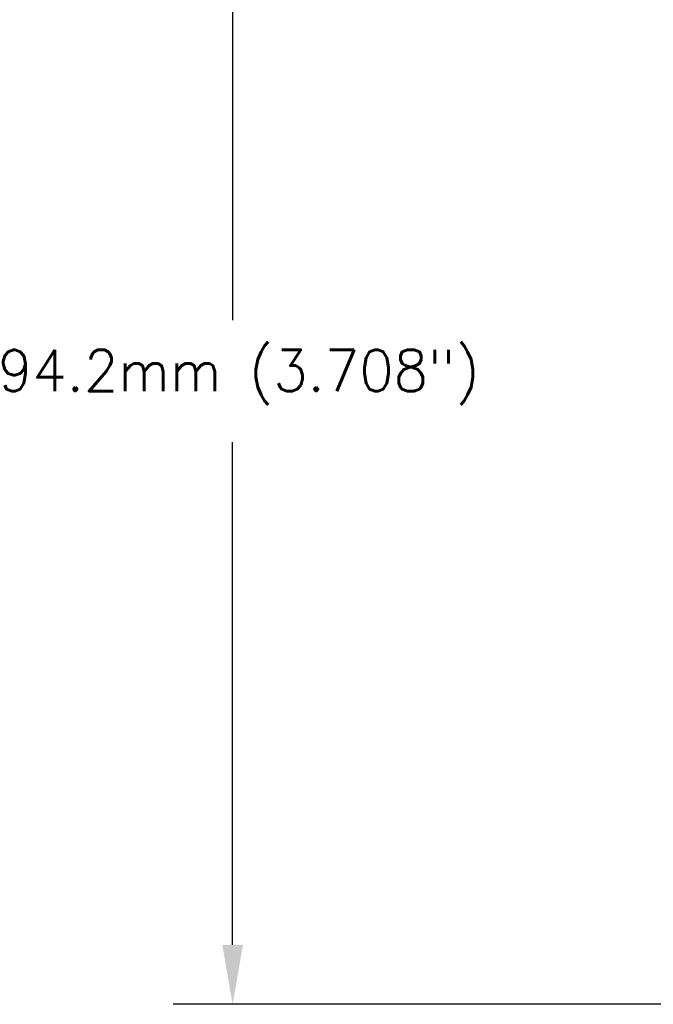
# Model space of a CAD drawing. Header units: inches. Extents: x 1.2 to 14.7, y 0.2 to 10.
# Tile 2 of 16: x 1.2 to 3.2, y 5.4 to 8.4. Entities that reach past the tile are written whole.
import ezdxf

# ---------------------------------------------------------------- set-up
doc = ezdxf.new("R2010")
doc.units = ezdxf.units.IN
doc.header["$LTSCALE"] = 0.935
doc.header["$MEASUREMENT"] = 0
doc.header["$PDMODE"] = 3
doc.header["$PDSIZE"] = 0.3125
doc.layers.get('0').update_dxf_attribs({"linetype": 'CONTINUOUS'})
doc.layers.get('Defpoints').update_dxf_attribs({"linetype": 'CONTINUOUS'})
doc.layers.add('DIMS', color=5, linetype='CONTINUOUS')
doc.styles.get("Standard").update_dxf_attribs({"font": 'SIMPLEX.SHX'})
doc.dimstyles.new('DIMSTYLE_1', dxfattribs={"dimtxt": 0.125, "dimasz": 0.18, "dimexe": 0.18, "dimexo": 0.0625, "dimgap": 0.09, "dimtad": 0, "dimtih": 1, "dimtoh": 1, "dimdec": 3, "dimzin": 4, "dimdsep": 46, "dimtxsty": 'STANDARD', "dimblk": '_FILLED', "dimblk1": '_FILLED', "dimblk2": '_FILLED', "dimcen": 0.09, "dimadec": 0, "dimazin": 0, "dimtp": 0.001, "dimtm": 0.001, "dimtfac": 1, "dimtdec": 3, "dimtofl": 0, "dimtmove": 0, "dimatfit": 3, "dimldrblk": '_FILLED', "dimfxl": 1, "dimtolj": 1, "dimtzin": 4, "dimarcsym": 0})

# ---------------------------------------------------------------- blocks, each defined once
blk = doc.blocks.new('_FILLED')
at = {"color": 0, "linetype": 'ByBlock'}
blk.add_solid([(0, 0), (-1, 0.1736), (-1, -0.1736)], dxfattribs=at)
blk = doc.blocks.new('*D2')
at = {"layer": 'Defpoints', "color": 0}
for p in [(3.2132, 9.0856), (1.8865, 5.3696), (6.1184, 5.3696)]:
    blk.add_point(p, dxfattribs=at)
at = {"layer": 'DIMS', "color": 0, "lineweight": -2}
for p, q in [((3.1507, 9.0856), (1.7065, 9.0856)), ((1.8865, 8.9056), (1.8865, 7.4448)), ((1.8865, 5.5496), (1.8865, 7.0743)), ((6.0559, 5.3696), (1.7065, 5.3696))]:
    blk.add_line(p, q, dxfattribs=at)
at = {"layer": 'DIMS', "color": 0, "lineweight": -2, "xscale": 0.18, "yscale": 0.18, "zscale": 0.18}
for p, rotation in [((1.8865, 9.0856), 90), ((1.8865, 5.3696), 270)]:
    blk.add_blockref('_FILLED', p, dxfattribs=dict(at, rotation=rotation))
at = {"layer": 'DIMS', "color": 0, "insert": (1.8865, 7.3548), "char_height": 0.125, "attachment_point": 2}
blk.add_mtext('\\A1;94.2mm (3.708")', dxfattribs=at)

msp = doc.modelspace()

# ---------------------------------------------------------------- dimensions: what is measured, and where the dimension line sits
at = {"layer": 'DIMS'}
dim = msp.add_linear_dim(base=(1.8865, 5.3696), p1=(3.2132, 9.0856), p2=(6.1184, 5.3696), angle=270, text='94.2mm (3.708")', dimstyle='DIMSTYLE_1', dxfattribs=at)
dim.commit()
dim.dimension.update_dxf_attribs({"geometry": '*D2', "text_midpoint": (1.8865, 7.2595), "dimtype": 160})

doc.saveas('drawing.dxf')
